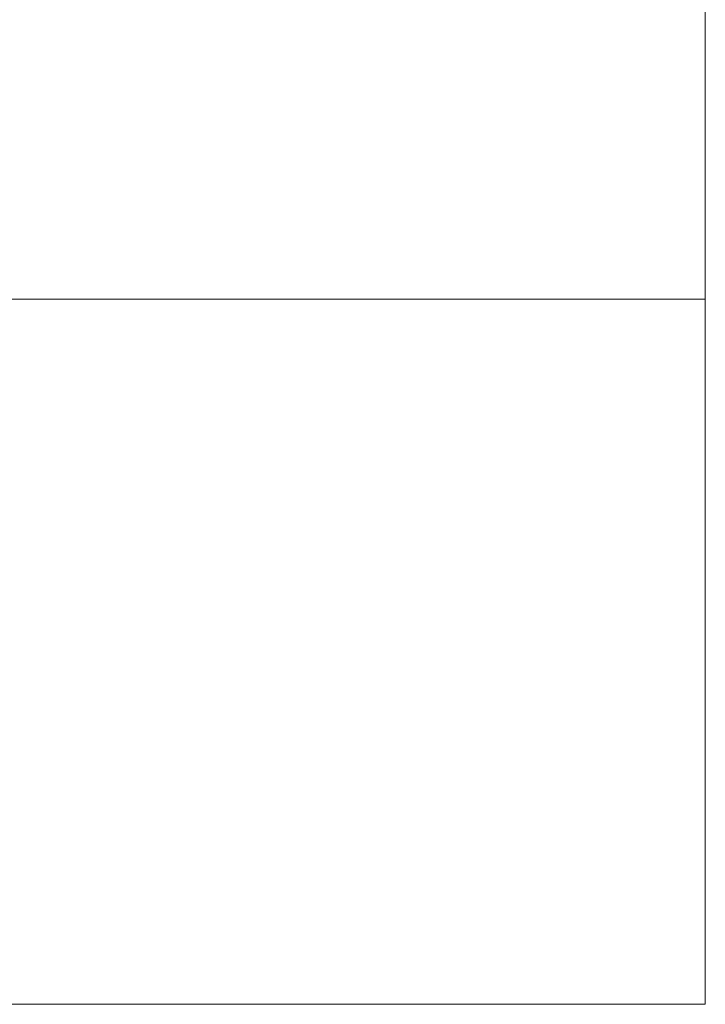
# Model space of a CAD drawing. Header units: millimetres. Extents: x -1000 to -340, y -753 to -30.
# Tile 51 of 76: x -389 to -340, y -693 to -623. Entities that reach past the tile are written whole.
import ezdxf

# ---------------------------------------------------------------- set-up
doc = ezdxf.new("R2010")
doc.units = ezdxf.units.MM
doc.layers.add('Q-SPCQ', color=91, linetype='Continuous')

# ---------------------------------------------------------------- blocks, each defined once
blk = doc.blocks.new('FamilyGeomCombination_267890-View 1')
at = {"layer": 'Q-SPCQ', "lineweight": 9}
mesh = blk.add_polyface(dxfattribs=at)
corners = [(-1000, -642.835, 1216.813), (-340, -642.835, 1216.813), (-340, -29.835, 1216.813), (-1000, -29.835, 1216.813)]
mesh.append_faces([[corners[k] for k in face] for face in [(0, 1, 2, 3)]])
mesh = blk.add_polyface(dxfattribs=at)
corners = [(-340, -642.835, -624.187), (-1000, -642.835, -624.187), (-1000, -29.835, -624.187), (-340, -29.835, -624.187)]
mesh.append_faces([[corners[k] for k in face] for face in [(0, 1, 2, 3)]])
mesh = blk.add_polyface(dxfattribs=at)
corners = [(-340, -642.835, 1216.813), (-340, -642.835, -624.187), (-340, -29.835, -624.187), (-340, -29.835, 1216.813)]
mesh.append_faces([[corners[k] for k in face] for face in [(0, 1, 2, 3)]])
mesh = blk.add_polyface(dxfattribs=at)
corners = [(-340, -642.835, 1216.813), (-1000, -642.835, 1216.813), (-1000, -642.835, -624.187), (-340, -642.835, -624.187), (-910, -642.835, 1141.813), (-390, -642.835, 1141.813), (-390, -642.835, -524.187), (-910, -642.835, -524.187)]
mesh.append_faces([[corners[k] for k in face] for face in [(0, 5, 6, 3), (3, 6, 7, 2)]], dxfattribs={"vtx0": -1, "vtx2": -1})
mesh.append_faces([[corners[k] for k in face] for face in [(4, 5, 0, 1), (7, 4, 1, 2)]], dxfattribs={"vtx1": -1, "vtx3": -1})
blk = doc.blocks.new('FamilyGeomCombination_267891-View 1')
at = {"layer": 'Q-SPCQ', "lineweight": 9}
mesh = blk.add_polyface(dxfattribs=at)
corners = [(-340, -642.835, 1216.813), (-340, -642.835, -624.187), (-1000, -642.835, -624.187), (-1000, -642.835, 1216.813), (-390, -642.835, 1141.813), (-910, -642.835, 1141.813), (-910, -642.835, -524.187), (-390, -642.835, -524.187)]
mesh.append_faces([[corners[k] for k in face] for face in [(3, 5, 6, 2), (5, 3, 0, 4)]], dxfattribs={"vtx0": -1, "vtx2": -1})
mesh.append_faces([[corners[k] for k in face] for face in [(1, 2, 6, 7), (7, 4, 0, 1)]], dxfattribs={"vtx1": -1, "vtx3": -1})
mesh = blk.add_polyface(dxfattribs=at)
corners = [(-1000, -692.835, 1216.813), (-340, -692.835, 1216.813), (-340, -642.835, 1216.813), (-1000, -642.835, 1216.813)]
mesh.append_faces([[corners[k] for k in face] for face in [(0, 1, 2, 3)]])
mesh = blk.add_polyface(dxfattribs=at)
corners = [(-340, -692.835, -624.187), (-1000, -692.835, -624.187), (-1000, -642.835, -624.187), (-340, -642.835, -624.187)]
mesh.append_faces([[corners[k] for k in face] for face in [(0, 1, 2, 3)]])
mesh = blk.add_polyface(dxfattribs=at)
corners = [(-340, -692.835, 1216.813), (-340, -692.835, -624.187), (-340, -642.835, -624.187), (-340, -642.835, 1216.813)]
mesh.append_faces([[corners[k] for k in face] for face in [(3, 0, 1, 2)]])
mesh = blk.add_polyface(dxfattribs=at)
corners = [(-340, -692.835, 1216.813), (-1000, -692.835, 1216.813), (-1000, -692.835, -624.187), (-340, -692.835, -624.187), (-910, -692.835, 1141.813), (-390, -692.835, 1141.813), (-390, -692.835, -524.187), (-910, -692.835, -524.187)]
mesh.append_faces([[corners[k] for k in face] for face in [(0, 5, 6, 3), (3, 6, 7, 2)]], dxfattribs={"vtx0": -1, "vtx2": -1})
mesh.append_faces([[corners[k] for k in face] for face in [(4, 5, 0, 1), (7, 4, 1, 2)]], dxfattribs={"vtx1": -1, "vtx3": -1})

msp = doc.modelspace()

# ---------------------------------------------------------------- block references
at = {"layer": 'Q-SPCQ', "lineweight": 9}
for name in ['FamilyGeomCombination_267890-View 1', 'FamilyGeomCombination_267891-View 1']:
    msp.add_blockref(name, (0, 0), dxfattribs=at)

# ---------------------------------------------------------------- meshes
mesh = msp.add_polyface(dxfattribs=at)
corners = [(-340, -592.835, -624.187), (-390, -592.835, -624.187), (-390, -642.835, -624.187), (-340, -642.835, -624.187)]
mesh.append_faces([[corners[k] for k in face] for face in [(3, 0, 1, 2)]])
mesh = msp.add_polyface(dxfattribs=at)
corners = [(-340, -592.835, -654.187), (-340, -642.835, -654.187), (-390, -642.835, -654.187), (-390, -592.835, -654.187)]
mesh.append_faces([[corners[k] for k in face] for face in [(2, 3, 0, 1)]])
mesh = msp.add_polyface(dxfattribs=at)
corners = [(-340, -592.835, -624.187), (-340, -642.835, -624.187), (-340, -642.835, -654.187), (-340, -592.835, -654.187)]
mesh.append_faces([[corners[k] for k in face] for face in [(0, 1, 2, 3)]])
mesh = msp.add_polyface(dxfattribs=at)
corners = [(-340, -642.835, -624.187), (-390, -642.835, -624.187), (-390, -642.835, -654.187), (-340, -642.835, -654.187)]
mesh.append_faces([[corners[k] for k in face] for face in [(0, 1, 2, 3)]])

doc.saveas('drawing.dxf')
